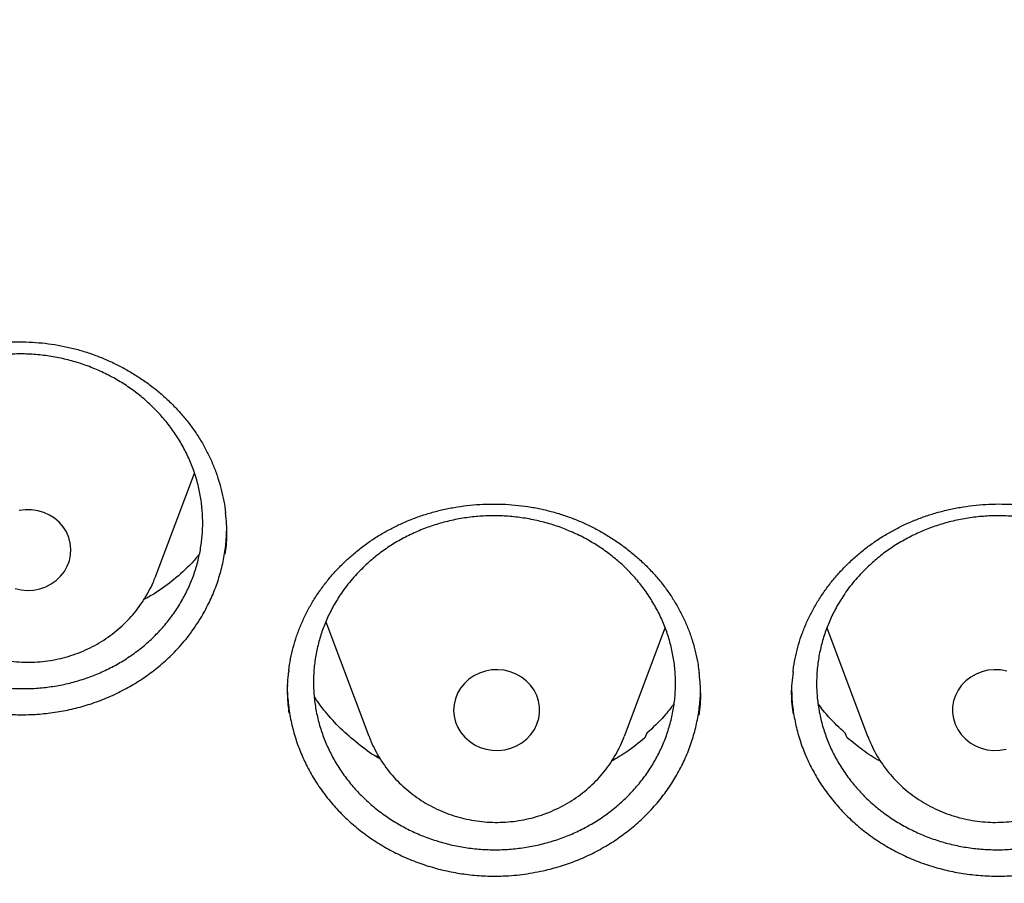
# Model space of a CAD drawing. Header units: millimetres. Extents: x 8 to 806, y 12 to 1720.
# Tile 79 of 128: x 392.5 to 401.66, y 1550.76 to 1558.78. Entities that reach past the tile are written whole.
import ezdxf

# ---------------------------------------------------------------- set-up
doc = ezdxf.new("R2010")
doc.units = ezdxf.units.MM

msp = doc.modelspace()

# ---------------------------------------------------------------- linework, layer by layer
at = {"color": 7, "linetype": 'Continuous', "lineweight": 30}
for p, q in [((393.7681, 1553.6139), (394.1276, 1554.5696)), ((393.7654, 1553.6068), (393.7681, 1553.6139)), ((395.3493, 1553.1877), (395.7487, 1552.1261)), ((398.1249, 1552.1261), (398.5034, 1553.1324)), ((400.007, 1553.1311), (400.3851, 1552.1261)), ((398.3336, 1552.1527), (398.314, 1552.1093)), ((400.196, 1552.1093), (400.1763, 1552.1527)), ((400.3851, 1552.1261), (400.3887, 1552.1168)), ((395.8023, 1551.9461), (395.8387, 1551.9384))]:
    msp.add_line(p, q, dxfattribs=at)
at = {"color": 7, "linetype": 'Continuous', "lineweight": 30, "flags": 128}
for points in [[(392.4601, 1553.4973), (392.5169, 1553.4848), (392.5751, 1553.4801), (392.6334, 1553.4834), (392.6905, 1553.4947), (392.7453, 1553.5136), (392.7966, 1553.5399), (392.8433, 1553.5728), (392.8843, 1553.6118), (392.9189, 1553.656), (392.9462, 1553.7044), (392.9657, 1553.756), (392.977, 1553.8098), (392.9799, 1553.8645), (392.9742, 1553.919), (392.9601, 1553.9722), (392.9379, 1554.0229), (392.9081, 1554.07), (392.8713, 1554.1125), (392.8283, 1554.1496), (392.78, 1554.1804)], [(392.78, 1554.1804), (392.7274, 1554.2042), (392.6717, 1554.2206), (392.614, 1554.2293), (392.5556, 1554.2299), (392.4978, 1554.2226)], [(397.0062, 1552.7372), (396.9481, 1552.7427), (396.8898, 1552.7403), (396.8325, 1552.7299), (396.7774, 1552.7118), (396.7256, 1552.6863), (396.6784, 1552.6541), (396.6367, 1552.6158), (396.6014, 1552.5721), (396.5732, 1552.5241), (396.5528, 1552.4728), (396.5406, 1552.4192), (396.5368, 1552.3646), (396.5415, 1552.31), (396.5547, 1552.2566), (396.576, 1552.2056), (396.605, 1552.158), (396.641, 1552.1149), (396.6834, 1552.0772), (396.7312, 1552.0457), (396.7833, 1552.021), (396.8387, 1552.0038), (396.8963, 1551.9943), (396.9546, 1551.9927), (397.0126, 1551.9991), (397.069, 1552.0134), (397.1226, 1552.0353), (397.1722, 1552.0642), (397.2167, 1552.0996), (397.2554, 1552.1407), (397.2872, 1552.1866), (397.3115, 1552.2364), (397.3279, 1552.289), (397.3359, 1552.3433), (397.3355, 1552.398), (397.3265, 1552.4522), (397.3092, 1552.5045), (397.284, 1552.5539), (397.2514, 1552.5994), (397.2121, 1552.6399), (397.1669, 1552.6746), (397.1168, 1552.7027), (397.0629, 1552.7238), (397.0062, 1552.7372)], [(401.5037, 1552.7372), (401.4471, 1552.7238), (401.3932, 1552.7027), (401.3431, 1552.6746), (401.2979, 1552.6399), (401.2586, 1552.5994), (401.226, 1552.5539), (401.2008, 1552.5045), (401.1835, 1552.4522), (401.1745, 1552.398), (401.174, 1552.3433), (401.1821, 1552.289), (401.1984, 1552.2364), (401.2228, 1552.1866), (401.2546, 1552.1407), (401.2932, 1552.0996), (401.3378, 1552.0642), (401.3874, 1552.0353), (401.441, 1552.0134), (401.4973, 1551.9991), (401.5553, 1551.9927), (401.6137, 1551.9943), (401.6712, 1552.0038)], [(401.6775, 1552.7299), (401.6202, 1552.7403), (401.5618, 1552.7427), (401.5037, 1552.7372)]]:
    msp.add_lwpolyline(points, dxfattribs=at)
at = {"color": 7, "linetype": 'Continuous', "lineweight": 30}
for points, knots in [([(364.4037, 1568.1075), (364.4013, 1568.0727), (364.3966, 1568.002), (364.3904, 1567.8851), (364.3836, 1567.7602), (364.3756, 1567.6288), (364.3675, 1567.4879), (364.3596, 1567.3367), (364.3511, 1567.158), (364.3425, 1566.9494), (364.3344, 1566.7086), (364.3271, 1566.4195), (364.3219, 1566.0778), (364.3208, 1565.6791), (364.3255, 1565.2515), (364.3372, 1564.7916), (364.3571, 1564.3057), (364.3858, 1563.8038), (364.423, 1563.2995), (364.4683, 1562.7967), (364.5218, 1562.2956), (364.5832, 1561.7964), (364.6704, 1561.1712), (364.792, 1560.4221), (364.9587, 1559.5519), (365.111, 1558.863), (365.2344, 1558.3523), (365.3194, 1558.0169), (365.4067, 1557.6876), (365.4938, 1557.3729), (365.5776, 1557.0812), (365.6565, 1556.8161), (365.7298, 1556.5773), (365.7967, 1556.3647), (365.8568, 1556.1782), (365.9096, 1556.0176), (365.9547, 1555.8828), (365.9898, 1555.779), (366.0171, 1555.6992), (366.0407, 1555.6307), (366.0669, 1555.5551), (366.0982, 1555.4658), (366.1349, 1555.362), (366.1812, 1555.2327), (366.2383, 1555.0757), (366.3076, 1554.8885), (366.3867, 1554.6792), (366.476, 1554.4481), (366.5761, 1554.1953), (366.6855, 1553.9261), (366.8013, 1553.6488), (366.9631, 1553.2716), (367.1731, 1552.8014), (367.4359, 1552.2429), (367.7352, 1551.6371), (368.074, 1550.9882), (368.4549, 1550.3005), (368.8466, 1549.6318), (369.2876, 1548.9181), (369.7859, 1548.158), (370.3479, 1547.3542), (370.9346, 1546.5658), (371.4712, 1545.8877), (371.9521, 1545.3094), (372.3742, 1544.8209), (372.8192, 1544.326), (373.2879, 1543.8253), (373.7468, 1543.3552), (374.1921, 1542.916), (374.6205, 1542.5081), (375.0657, 1542.099), (375.5272, 1541.6901), (375.9418, 1541.3361), (376.2963, 1541.0425), (376.5788, 1540.8136), (376.843, 1540.604), (377.0885, 1540.4129), (377.3148, 1540.24), (377.5119, 1540.0917), (377.6814, 1539.9659), (377.825, 1539.8605), (377.954, 1539.7668), (378.0604, 1539.6903), (378.1431, 1539.6312), (378.2026, 1539.5889), (378.2567, 1539.5506), (378.3228, 1539.5039), (378.4116, 1539.4416), (378.5221, 1539.3647), (378.6462, 1539.2791), (378.7809, 1539.1869), (378.9265, 1539.0885), (379.1137, 1538.9632), (379.3478, 1538.809), (379.6342, 1538.6241), (379.9472, 1538.4265), (380.2874, 1538.2168), (380.6525, 1537.9976), (381.0366, 1537.7734), (381.4302, 1537.5503), (381.8265, 1537.3324), (382.3242, 1537.0667), (382.9238, 1536.76), (383.6262, 1536.4199), (384.3252, 1536.0999), (385.0553, 1535.7843), (385.816, 1535.4757), (386.6064, 1535.1768), (387.3905, 1534.9009), (388.1718, 1534.6459), (388.9495, 1534.4112), (389.7252, 1534.1957), (390.4984, 1533.9988), (391.2734, 1533.8192), (392.1265, 1533.6407), (393.058, 1533.4695), (394.0685, 1533.3124), (395.0809, 1533.1834), (396.096, 1533.0822), (397.1137, 1533.0089), (398.1332, 1532.9637), (399.1538, 1532.9467), (400.1744, 1532.9581), (401.1942, 1532.9977), (402.2124, 1533.0655), (403.228, 1533.1611), (404.2403, 1533.2846), (405.2483, 1533.4356), (406.1791, 1533.6013), (407.0332, 1533.7749), (407.8139, 1533.9513), (408.5969, 1534.1461), (409.3856, 1534.3608), (410.1761, 1534.5953), (410.9677, 1534.8498), (411.7596, 1535.1245), (412.5557, 1535.4218), (413.3416, 1535.7369), (414.116, 1536.0688), (414.8721, 1536.4139), (415.6147, 1536.7739), (416.3366, 1537.1446), (417.0365, 1537.524), (417.6396, 1537.8685), (418.1516, 1538.1733), (418.5778, 1538.4353), (418.9945, 1538.6996), (419.3329, 1538.9209), (419.589, 1539.0921), (419.7581, 1539.2067), (419.9027, 1539.3058), (420.023, 1539.3891), (420.1192, 1539.4562), (420.1876, 1539.5043), (420.2341, 1539.5371), (420.2725, 1539.5642), (420.319, 1539.5971), (420.3783, 1539.6394), (420.4476, 1539.6889), (420.5429, 1539.7575), (420.6681, 1539.8482), (420.8269, 1539.9647), (421.0279, 1540.1139), (421.2679, 1540.295), (421.5433, 1540.5071), (421.8287, 1540.7317), (422.1434, 1540.9848), (422.488, 1541.269), (422.8626, 1541.587), (423.2485, 1541.9245), (423.645, 1542.2821), (424.051, 1542.6605), (424.4382, 1543.0336), (424.8049, 1543.3985), (425.1447, 1543.7465), (425.4754, 1544.0952), (425.7904, 1544.4369), (426.0886, 1544.7693), (426.3861, 1545.1099), (426.681, 1545.4569), (426.9717, 1545.8088), (427.2419, 1546.145), (427.494, 1546.4669), (427.7284, 1546.7737), (427.9455, 1547.0646), (428.1443, 1547.3369), (428.3313, 1547.5985), (428.5174, 1547.8641), (428.7125, 1548.1485), (428.9201, 1548.4585), (429.1394, 1548.7944), (429.3695, 1549.1566), (429.6093, 1549.5459), (429.8579, 1549.9628), (430.0943, 1550.3736), (430.3175, 1550.7746), (430.5264, 1551.1622), (430.7356, 1551.5637), (430.9389, 1551.9679), (431.1377, 1552.3775), (431.3278, 1552.784), (431.5087, 1553.1856), (431.6739, 1553.566), (431.8242, 1553.9248), (431.9606, 1554.2616), (432.0839, 1554.576), (432.1949, 1554.8679), (432.278, 1555.0929), (432.3364, 1555.2543), (432.3725, 1555.355), (432.4035, 1555.4425), (432.4295, 1555.5164), (432.4505, 1555.5767), (432.4678, 1555.6264), (432.487, 1555.682), (432.5123, 1555.7559), (432.5467, 1555.8572), (432.5885, 1555.9819), (432.6409, 1556.1407), (432.7022, 1556.3301), (432.7704, 1556.546), (432.8405, 1556.7737), (432.912, 1557.0125), (432.9847, 1557.2626), (433.0714, 1557.5707), (433.1714, 1557.9417), (433.2831, 1558.3808), (433.3941, 1558.8457), (433.4949, 1559.2991), (433.5857, 1559.7376), (433.6668, 1560.1578), (433.7445, 1560.5925), (433.8323, 1561.1283), (433.9225, 1561.753), (434.0074, 1562.4557), (434.0742, 1563.1359), (434.1243, 1563.7933), (434.1594, 1564.4275), (434.1807, 1565.0381), (434.1883, 1565.5346), (434.1887, 1565.9227), (434.1862, 1566.2083), (434.1813, 1566.4869), (434.1741, 1566.7542), (434.1655, 1567.0075), (434.1554, 1567.2547), (434.1441, 1567.493), (434.1317, 1567.7204), (434.1195, 1567.9221), (434.1105, 1568.0488), (434.1063, 1568.1075)], [0, 0, 0, 0, 0.0009515, 0.0019302, 0.0030364, 0.0042531, 0.0055699, 0.0069742, 0.008466, 0.0105518, 0.0127877, 0.0151735, 0.018604, 0.0223035, 0.0262721, 0.0305097, 0.0351088, 0.039809, 0.0444999, 0.0491815, 0.0538539, 0.058517, 0.0631708, 0.0714032, 0.0796063, 0.0877802, 0.0909834, 0.0941821, 0.0973757, 0.1004275, 0.1032306, 0.1057848, 0.1080903, 0.110147, 0.1119549, 0.113514, 0.1148244, 0.115886, 0.1165456, 0.1171558, 0.1178911, 0.1187573, 0.1197711, 0.120935, 0.1225509, 0.1243884, 0.1264473, 0.1287278, 0.1312297, 0.1339509, 0.1367428, 0.1395154, 0.1452619, 0.1509233, 0.1564996, 0.1638346, 0.1710173, 0.1780533, 0.185051, 0.1939615, 0.2028769, 0.2117971, 0.2207222, 0.2263862, 0.2322217, 0.2382334, 0.2444213, 0.2507853, 0.2559919, 0.2613109, 0.2667421, 0.2722853, 0.2779103, 0.2814003, 0.2846539, 0.2876711, 0.2904521, 0.2929967, 0.295305, 0.2970614, 0.2986511, 0.3000741, 0.3013303, 0.302159, 0.3027922, 0.3032861, 0.3039326, 0.304956, 0.3061882, 0.3075322, 0.3089871, 0.3105529, 0.3122296, 0.3150045, 0.3180381, 0.3213304, 0.3248814, 0.328691, 0.3326787, 0.336722, 0.3407306, 0.3447045, 0.3517139, 0.3586126, 0.3654004, 0.3720774, 0.3796649, 0.3871041, 0.394395, 0.4015967, 0.408772, 0.4157935, 0.4227897, 0.4297606, 0.4367061, 0.4456882, 0.4546275, 0.4635424, 0.472457, 0.4813714, 0.4902857, 0.4992002, 0.5081148, 0.5170292, 0.5259436, 0.5348581, 0.5437728, 0.5526878, 0.561603, 0.5685927, 0.5755832, 0.5826416, 0.5898125, 0.5970958, 0.6043585, 0.6117299, 0.61921, 0.6267988, 0.6341109, 0.6415051, 0.6488151, 0.6559972, 0.6630515, 0.6699779, 0.6744792, 0.6789249, 0.6833148, 0.6876442, 0.6897229, 0.6915434, 0.6931056, 0.6944096, 0.6954554, 0.6962429, 0.6966465, 0.6969783, 0.6975015, 0.6981684, 0.6989283, 0.6997813, 0.7013096, 0.7030676, 0.7050553, 0.7080145, 0.7111254, 0.7143734, 0.7177587, 0.7219678, 0.7263714, 0.7309695, 0.7357623, 0.7407498, 0.7459319, 0.7502715, 0.7547235, 0.7590797, 0.7632747, 0.7673083, 0.7711806, 0.7755371, 0.7796695, 0.7835777, 0.7872617, 0.7907897, 0.7940842, 0.7971452, 0.7999738, 0.8028498, 0.8059867, 0.8093845, 0.813035, 0.8169452, 0.8211152, 0.8255451, 0.8302348, 0.8341018, 0.8381293, 0.8423173, 0.8465319, 0.8505615, 0.8548374, 0.8588796, 0.8626881, 0.8662627, 0.8696035, 0.8727105, 0.8755837, 0.8782231, 0.8793369, 0.8803259, 0.8811813, 0.881903, 0.882491, 0.8829454, 0.8833581, 0.8841177, 0.8851041, 0.8863172, 0.8877572, 0.8897303, 0.8918256, 0.8940241, 0.8963258, 0.8987308, 0.9012391, 0.905195, 0.9093832, 0.9138037, 0.9184566, 0.9222754, 0.9262375, 0.9303431, 0.9345433, 0.9413281, 0.9478897, 0.9542282, 0.9603434, 0.9662356, 0.9719046, 0.9773505, 0.9800595, 0.9827096, 0.9853009, 0.9878159, 0.9901576, 0.992312, 0.9946122, 0.9966569, 0.9984505, 1, 1, 1, 1]), ([(366.9237, 1562.3908), (366.9383, 1562.2603), (366.9699, 1561.977), (367.0274, 1561.5419), (367.0945, 1561.0854), (367.1691, 1560.6299), (367.251, 1560.1755), (367.3402, 1559.7223), (367.4367, 1559.2705), (367.5404, 1558.82), (367.6514, 1558.3711), (367.7696, 1557.9238), (367.895, 1557.4783), (368.0276, 1557.0345), (368.1672, 1556.5927), (368.314, 1556.1529), (368.4679, 1555.7153), (368.6287, 1555.2799), (368.7966, 1554.8468), (368.9714, 1554.4161), (369.1531, 1553.988), (369.3417, 1553.5625), (369.5371, 1553.1397), (369.7393, 1552.7197), (369.9482, 1552.3027), (370.1638, 1551.8886), (370.3861, 1551.4777), (370.6149, 1551.0699), (370.8503, 1550.6655), (371.0922, 1550.2644), (371.3405, 1549.8668), (371.5952, 1549.4728), (371.8562, 1549.0824), (372.1234, 1548.6958), (372.3968, 1548.313), (372.6764, 1547.9341), (372.962, 1547.5592), (373.2537, 1547.1884), (373.5513, 1546.8218), (373.8547, 1546.4595), (374.1639, 1546.1015), (374.4789, 1545.7479), (374.7995, 1545.3988), (375.1257, 1545.0544), (375.4575, 1544.7145), (375.7946, 1544.3795), (376.1371, 1544.0492), (376.4849, 1543.7238), (376.8379, 1543.4035), (377.196, 1543.0881), (377.5591, 1542.7779), (377.9272, 1542.4728), (378.3001, 1542.173), (378.6779, 1541.8785), (379.0603, 1541.5894), (379.4474, 1541.3058), (379.839, 1541.0277), (380.235, 1540.7551), (380.6353, 1540.4883), (381.0399, 1540.2271), (381.4487, 1539.9717), (381.8615, 1539.7221), (382.2783, 1539.4784), (382.6989, 1539.2406), (383.1234, 1539.0088), (383.5515, 1538.7831), (383.9833, 1538.5635), (384.4185, 1538.35), (384.857, 1538.1427), (385.2989, 1537.9417), (385.744, 1537.7469), (386.1921, 1537.5585), (386.6433, 1537.3764), (387.0973, 1537.2008), (387.5541, 1537.0316), (388.0135, 1536.8689), (388.4756, 1536.7128), (388.9401, 1536.5632), (389.4069, 1536.4203), (389.876, 1536.2839), (390.3472, 1536.1543), (390.8205, 1536.0313), (391.2957, 1535.9151), (391.7727, 1535.8056), (392.2514, 1535.7029), (392.7317, 1535.6069), (393.2135, 1535.5178), (393.6967, 1535.4356), (394.1812, 1535.3602), (394.6668, 1535.2917), (395.1535, 1535.2301), (395.6411, 1535.1754), (396.1295, 1535.1276), (396.6186, 1535.0867), (397.1084, 1535.0528), (397.5986, 1535.0259), (398.0892, 1535.0058), (398.5801, 1534.9928), (399.0711, 1534.9867), (399.5622, 1534.9876), (400.0532, 1534.9954), (400.544, 1535.0102), (401.0345, 1535.032), (401.5246, 1535.0607), (402.0142, 1535.0963), (402.5032, 1535.1389), (402.9914, 1535.1885), (403.4788, 1535.2449), (403.9652, 1535.3083), (404.4506, 1535.3785), (404.9347, 1535.4556), (405.4176, 1535.5396), (405.899, 1535.6304), (406.3789, 1535.728), (406.8572, 1535.8324), (407.3338, 1535.9436), (407.8085, 1536.0616), (408.2813, 1536.1862), (408.752, 1536.3176), (409.2206, 1536.4556), (409.6868, 1536.6002), (410.1507, 1536.7514), (410.6121, 1536.9092), (411.0709, 1537.0735), (411.527, 1537.2443), (411.9803, 1537.4216), (412.4307, 1537.6052), (412.8781, 1537.7953), (413.3224, 1537.9916), (413.7635, 1538.1942), (414.2012, 1538.4031), (414.6356, 1538.6181), (415.0664, 1538.8393), (415.4937, 1539.0666), (415.9172, 1539.2998), (416.3369, 1539.5391), (416.7527, 1539.7843), (417.1645, 1540.0354), (417.5722, 1540.2922), (417.9758, 1540.5549), (418.3751, 1540.8232), (418.77, 1541.0971), (419.1604, 1541.3767), (419.5463, 1541.6617), (419.9276, 1541.9521), (420.3042, 1542.248), (420.6759, 1542.5491), (421.0428, 1542.8555), (421.4047, 1543.167), (421.7615, 1543.4837), (422.1132, 1543.8053), (422.4596, 1544.132), (422.8008, 1544.4634), (423.1366, 1544.7997), (423.467, 1545.1407), (423.7918, 1545.4864), (424.111, 1545.8366), (424.4245, 1546.1913), (424.7323, 1546.5504), (425.0343, 1546.9139), (425.3304, 1547.2816), (425.6205, 1547.6534), (425.9046, 1548.0293), (426.1827, 1548.4092), (426.4546, 1548.793), (426.7203, 1549.1806), (426.9797, 1549.5719), (427.2327, 1549.9668), (427.4794, 1550.3653), (427.7197, 1550.7673), (427.9534, 1551.1726), (428.1806, 1551.5811), (428.4012, 1551.9929), (428.6152, 1552.4077), (428.8224, 1552.8255), (429.0229, 1553.2462), (429.2166, 1553.6697), (429.4035, 1554.0959), (429.5834, 1554.5247), (429.7565, 1554.956), (429.9226, 1555.3897), (430.0817, 1555.8257), (430.2337, 1556.2639), (430.3787, 1556.7042), (430.5166, 1557.1465), (430.6473, 1557.5908), (430.7709, 1558.0368), (430.8873, 1558.4845), (430.9964, 1558.9338), (431.0984, 1559.3846), (431.193, 1559.8368), (431.2804, 1560.2903), (431.3604, 1560.745), (431.4332, 1561.2008), (431.4982, 1561.6576), (431.5445, 1562.013), (431.5666, 1562.2163), (431.5721, 1562.2669)], [0, 0, 0, 0, 0.004397, 0.009545, 0.014693, 0.019841, 0.024989, 0.030138, 0.035286, 0.040434, 0.045582, 0.05073, 0.055878, 0.061027, 0.066175, 0.071323, 0.076472, 0.08162, 0.086768, 0.091917, 0.097065, 0.102214, 0.107362, 0.112511, 0.11766, 0.122808, 0.127957, 0.133106, 0.138255, 0.143404, 0.148552, 0.153701, 0.15885, 0.164, 0.169149, 0.174298, 0.179447, 0.184596, 0.189746, 0.194895, 0.200044, 0.205194, 0.210343, 0.215493, 0.220642, 0.225792, 0.230942, 0.236091, 0.241241, 0.246391, 0.251541, 0.256691, 0.261841, 0.266991, 0.272141, 0.277291, 0.282441, 0.287591, 0.292741, 0.297891, 0.303041, 0.308192, 0.313342, 0.318492, 0.323643, 0.328793, 0.333944, 0.339094, 0.344244, 0.349395, 0.354546, 0.359696, 0.364847, 0.369997, 0.375148, 0.380299, 0.385449, 0.3906, 0.395751, 0.400901, 0.406052, 0.411203, 0.416354, 0.421504, 0.426655, 0.431806, 0.436957, 0.442108, 0.447259, 0.452409, 0.45756, 0.462711, 0.467862, 0.473013, 0.478164, 0.483315, 0.488466, 0.493617, 0.498767, 0.503918, 0.509069, 0.51422, 0.519371, 0.524522, 0.529673, 0.534824, 0.539975, 0.545126, 0.550277, 0.555427, 0.560578, 0.565729, 0.57088, 0.576031, 0.581182, 0.586333, 0.591483, 0.596634, 0.601785, 0.606936, 0.612087, 0.617237, 0.622388, 0.627539, 0.63269, 0.63784, 0.642991, 0.648141, 0.653292, 0.658443, 0.663593, 0.668744, 0.673894, 0.679045, 0.684195, 0.689346, 0.694496, 0.699646, 0.704797, 0.709947, 0.715097, 0.720248, 0.725398, 0.730548, 0.735698, 0.740848, 0.745998, 0.751148, 0.756298, 0.761448, 0.766598, 0.771748, 0.776898, 0.782048, 0.787197, 0.792347, 0.797497, 0.802646, 0.807796, 0.812945, 0.818095, 0.823244, 0.828393, 0.833543, 0.838692, 0.843841, 0.84899, 0.854139, 0.859289, 0.864438, 0.869587, 0.874735, 0.879884, 0.885033, 0.890182, 0.895331, 0.900479, 0.905628, 0.910777, 0.915925, 0.921074, 0.926222, 0.931371, 0.936519, 0.941667, 0.946816, 0.951964, 0.957112, 0.962261, 0.967409, 0.972557, 0.977705, 0.982853, 0.988001, 0.993149, 0.998297, 1, 1, 1, 1]), ([(390.663, 1554.537), (390.6685, 1554.5539), (390.6852, 1554.6049), (390.7183, 1554.6887), (390.7648, 1554.7874), (390.8182, 1554.8838), (390.8784, 1554.9775), (390.945, 1555.068), (391.0179, 1555.1549), (391.0966, 1555.2376), (391.1808, 1555.3157), (391.2698, 1555.3886), (391.3634, 1555.456), (391.4608, 1555.5176), (391.5616, 1555.573), (391.6655, 1555.6219), (391.7723, 1555.6647), (391.8824, 1555.7014), (391.9958, 1555.7321), (392.1121, 1555.7567), (392.2306, 1555.7748), (392.3506, 1555.7863), (392.4713, 1555.7911), (392.5919, 1555.7891), (392.7115, 1555.7803), (392.8295, 1555.7649), (392.9452, 1555.743), (393.0582, 1555.7146), (393.1687, 1555.6797), (393.2772, 1555.6385), (393.3836, 1555.5909), (393.4875, 1555.537), (393.5882, 1555.4771), (393.6852, 1555.4115), (393.7779, 1555.3404), (393.8658, 1555.2643), (393.9482, 1555.1836), (394.0248, 1555.0988), (394.0952, 1555.0103), (394.159, 1554.9185), (394.2161, 1554.8239), (394.2666, 1554.7264), (394.3105, 1554.6259), (394.3478, 1554.5226), (394.3785, 1554.417), (394.4013, 1554.3093), (394.4141, 1554.2363), (394.4171, 1554.1992), (394.4171, 1554.1987)], [0, 0, 0, 0, 0.011033, 0.033278, 0.055621, 0.078104, 0.100708, 0.123408, 0.146172, 0.168963, 0.19173, 0.21443, 0.237027, 0.259486, 0.281782, 0.303887, 0.325849, 0.347975, 0.370328, 0.39287, 0.415551, 0.438314, 0.461096, 0.483816, 0.506412, 0.528834, 0.551038, 0.572997, 0.594837, 0.616873, 0.639106, 0.661513, 0.68406, 0.706708, 0.729415, 0.752137, 0.774819, 0.797428, 0.819934, 0.842318, 0.864575, 0.886732, 0.909059, 0.931534, 0.954143, 0.976863, 0.999666, 1, 1, 1, 1]), ([(391.321, 1555.2209), (391.3545, 1555.2507), (391.4214, 1555.3102), (391.5326, 1555.3901), (391.6514, 1555.4622), (391.7766, 1555.5245), (391.9059, 1555.5762), (392.0395, 1555.6178), (392.1779, 1555.6492), (392.3187, 1555.6694), (392.4596, 1555.6785), (392.601, 1555.6768), (392.7431, 1555.6639), (392.8837, 1555.6399), (393.0203, 1555.6053), (393.1535, 1555.5605), (393.2834, 1555.5048), (393.4078, 1555.4392), (393.5248, 1555.3649), (393.6347, 1555.282), (393.7378, 1555.19), (393.8321, 1555.0902), (393.9162, 1554.9845), (393.9906, 1554.8729), (394.0552, 1554.7548), (394.1088, 1554.6321), (394.1505, 1554.507), (394.181, 1554.3792), (394.1999, 1554.2483), (394.2067, 1554.1165), (394.2014, 1553.986), (394.1845, 1553.8564), (394.1555, 1553.7275), (394.1148, 1553.6014), (394.0631, 1553.4802), (394.0007, 1553.3635), (393.927, 1553.2511), (393.8433, 1553.1449), (393.7509, 1553.0468), (393.65, 1552.9561), (393.54, 1552.8728), (393.4227, 1552.7986), (393.3001, 1552.7346), (393.1721, 1552.6801), (393.0382, 1552.6355), (392.9005, 1552.6016), (392.7616, 1552.5789), (392.6209, 1552.5669), (392.4782, 1552.5659), (392.3358, 1552.5761), (392.1961, 1552.5973), (392.0587, 1552.629), (391.9233, 1552.6718), (391.7922, 1552.725), (391.6676, 1552.7876), (391.5489, 1552.8594), (391.436, 1552.9411), (391.331, 1553.0312), (391.2355, 1553.1282), (391.1489, 1553.2321), (391.0713, 1553.3434), (391.0041, 1553.4603), (390.9484, 1553.5808), (390.9036, 1553.7051), (390.8699, 1553.8335), (390.8482, 1553.964), (390.8386, 1554.0945), (390.8407, 1554.2251), (390.8548, 1554.3562), (390.881, 1554.4857), (390.9186, 1554.6113), (390.9673, 1554.7335), (391.0277, 1554.8526), (391.105, 1554.9759), (391.2006, 1555.1012), (391.2807, 1555.1809), (391.321, 1555.2209)], [0, 0, 0, 0, 0.013235, 0.02647, 0.040089, 0.053709, 0.066944, 0.080178, 0.093798, 0.107418, 0.120649, 0.133881, 0.147498, 0.161114, 0.174342, 0.18757, 0.201182, 0.214794, 0.228019, 0.241245, 0.254854, 0.268464, 0.28169, 0.294915, 0.308525, 0.322135, 0.335363, 0.348592, 0.362204, 0.375816, 0.389049, 0.402281, 0.415898, 0.429515, 0.442751, 0.455987, 0.469607, 0.483227, 0.496465, 0.509703, 0.523325, 0.536947, 0.550183, 0.56342, 0.577041, 0.590662, 0.603895, 0.617128, 0.630746, 0.644363, 0.657592, 0.670821, 0.684435, 0.698048, 0.711274, 0.7245, 0.73811, 0.75172, 0.764946, 0.778171, 0.79178, 0.80539, 0.818617, 0.831844, 0.845456, 0.859067, 0.872298, 0.885529, 0.899144, 0.91276, 0.925995, 0.93923, 0.952849, 0.966469, 0.983141, 1, 1, 1, 1]), ([(396.0431, 1554.0969), (396.0606, 1554.1048), (396.113, 1554.1284), (396.2027, 1554.1632), (396.3131, 1554.1991), (396.4265, 1554.2289), (396.5424, 1554.2524), (396.6603, 1554.2695), (396.7795, 1554.28), (396.8995, 1554.2838), (397.0196, 1554.2809), (397.1389, 1554.2713), (397.257, 1554.255), (397.3731, 1554.2321), (397.4866, 1554.2029), (397.5971, 1554.1673), (397.7048, 1554.1255), (397.8099, 1554.0774), (397.9125, 1554.0231), (398.0123, 1553.9626), (398.1084, 1553.8963), (398.2004, 1553.8245), (398.2875, 1553.7477), (398.3691, 1553.6664), (398.4448, 1553.5811), (398.5141, 1553.4924), (398.5766, 1553.4008), (398.632, 1553.3066), (398.6808, 1553.2096), (398.723, 1553.1096), (398.7588, 1553.0065), (398.7875, 1552.9008), (398.8081, 1552.8029), (398.8158, 1552.74), (398.8191, 1552.7134)], [0, 0, 0, 0, 0.015831, 0.047228, 0.078774, 0.110536, 0.142491, 0.174606, 0.206835, 0.239127, 0.271415, 0.303631, 0.335719, 0.367631, 0.399331, 0.430778, 0.462062, 0.493613, 0.525516, 0.557712, 0.590131, 0.622692, 0.655308, 0.687868, 0.720281, 0.752475, 0.784391, 0.815986, 0.847445, 0.879217, 0.911291, 0.943628, 0.976178, 1, 1, 1, 1]), ([(400.6645, 1554.0597), (400.6817, 1554.0683), (400.733, 1554.094), (400.8212, 1554.1325), (400.93, 1554.173), (401.042, 1554.2074), (401.1568, 1554.2357), (401.2739, 1554.2576), (401.3926, 1554.273), (401.5123, 1554.2818), (401.6324, 1554.2839), (401.752, 1554.2792), (401.8707, 1554.2677), (401.9876, 1554.2497), (402.1023, 1554.2251), (402.2142, 1554.1942), (402.3235, 1554.1568), (402.4306, 1554.1131), (402.5354, 1554.0631), (402.6376, 1554.0068), (402.7364, 1553.9445), (402.8313, 1553.8766), (402.9215, 1553.8034), (403.0065, 1553.7256), (403.0857, 1553.6435), (403.1586, 1553.5577), (403.2249, 1553.4687), (403.2843, 1553.3769), (403.337, 1553.282), (403.3834, 1553.1838), (403.4233, 1553.0822), (403.4568, 1552.9778), (403.4828, 1552.871), (403.4991, 1552.7859), (403.5041, 1552.7363), (403.5055, 1552.7232)], [0, 0, 0, 0, 0.015507, 0.046262, 0.077162, 0.108276, 0.139579, 0.17104, 0.202615, 0.234251, 0.265885, 0.297449, 0.328889, 0.360158, 0.391219, 0.422032, 0.452687, 0.483603, 0.514865, 0.546414, 0.578182, 0.610089, 0.64205, 0.673956, 0.705719, 0.737268, 0.768543, 0.799504, 0.830332, 0.861466, 0.892895, 0.924581, 0.956475, 0.988519, 1, 1, 1, 1]), ([(394.4142, 1553.818), (394.4181, 1553.8446), (394.4315, 1553.9369), (394.4322, 1554.0659), (394.4194, 1554.1667), (394.4151, 1554.2015)], [0, 0, 0, 0, 0.209107, 0.7271828, 1, 1, 1, 1]), ([(395.7124, 1553.7088), (395.7458, 1553.7388), (395.8125, 1553.7987), (395.9235, 1553.8792), (396.0421, 1553.952), (396.1672, 1554.0151), (396.2963, 1554.0678), (396.4298, 1554.1103), (396.5681, 1554.1426), (396.7089, 1554.164), (396.8497, 1554.1741), (396.9911, 1554.1735), (397.1333, 1554.1617), (397.2739, 1554.1389), (397.4106, 1554.1054), (397.5439, 1554.0617), (397.6739, 1554.0072), (397.7986, 1553.9428), (397.9157, 1553.8696), (398.0259, 1553.7877), (398.1293, 1553.6966), (398.2239, 1553.5979), (398.3083, 1553.4931), (398.383, 1553.3822), (398.448, 1553.2649), (398.5019, 1553.1429), (398.5441, 1553.0183), (398.5749, 1552.891), (398.5942, 1552.7605), (398.6014, 1552.629), (398.5965, 1552.4987), (398.5799, 1552.3693), (398.5513, 1552.2404), (398.5108, 1552.1142), (398.4594, 1551.9929), (398.3973, 1551.8759), (398.324, 1551.7631), (398.2405, 1551.6566), (398.1484, 1551.5579), (398.0477, 1551.4666), (397.9379, 1551.3827), (397.8208, 1551.3078), (397.6983, 1551.2429), (397.5705, 1551.1876), (397.4367, 1551.1421), (397.2992, 1551.1072), (397.1603, 1551.0834), (397.0197, 1551.0704), (396.877, 1551.0683), (396.7346, 1551.0774), (396.5948, 1551.0974), (396.4573, 1551.128), (396.3218, 1551.1696), (396.1906, 1551.2216), (396.0658, 1551.2831), (395.9469, 1551.3539), (395.8338, 1551.4345), (395.7285, 1551.5236), (395.6327, 1551.6196), (395.5457, 1551.7226), (395.4678, 1551.8331), (395.4003, 1551.9492), (395.3442, 1552.069), (395.299, 1552.1927), (395.265, 1552.3206), (395.2429, 1552.4507), (395.2329, 1552.5808), (395.2346, 1552.7112), (395.2484, 1552.8422), (395.2742, 1552.9716), (395.3115, 1553.0973), (395.3599, 1553.2197), (395.4199, 1553.339), (395.497, 1553.4626), (395.5923, 1553.5884), (395.6722, 1553.6685), (395.7124, 1553.7088)], [0, 0, 0, 0, 0.013231, 0.026462, 0.040077, 0.053692, 0.066923, 0.080154, 0.09377, 0.107385, 0.120613, 0.133841, 0.147453, 0.161065, 0.17429, 0.187516, 0.201125, 0.214735, 0.227961, 0.241186, 0.254796, 0.268406, 0.281634, 0.294863, 0.308475, 0.322088, 0.33532, 0.348553, 0.36217, 0.375786, 0.389022, 0.402259, 0.415879, 0.4295, 0.442737, 0.455975, 0.469597, 0.483219, 0.496455, 0.509692, 0.523313, 0.536934, 0.550167, 0.5634, 0.577017, 0.590635, 0.603864, 0.617093, 0.630706, 0.644319, 0.657545, 0.670771, 0.684381, 0.697991, 0.711216, 0.724442, 0.738051, 0.751661, 0.764888, 0.778115, 0.791727, 0.805338, 0.818569, 0.831801, 0.845416, 0.859031, 0.872267, 0.885502, 0.899121, 0.912741, 0.925978, 0.939215, 0.952837, 0.966459, 0.983136, 1, 1, 1, 1]), ([(400.3919, 1553.7046), (400.4253, 1553.7347), (400.4922, 1553.7948), (400.6034, 1553.8757), (400.7222, 1553.9489), (400.8474, 1554.0125), (400.9766, 1554.0655), (401.1102, 1554.1086), (401.2485, 1554.1414), (401.3893, 1554.1632), (401.5302, 1554.1739), (401.6715, 1554.1738), (401.8136, 1554.1625), (401.9542, 1554.1402), (402.0908, 1554.1073), (402.224, 1554.0641), (402.3539, 1554.0101), (402.4783, 1553.9461), (402.5953, 1553.8733), (402.7053, 1553.7918), (402.8085, 1553.7011), (402.9028, 1553.6027), (402.987, 1553.4982), (403.0615, 1553.3876), (403.1261, 1553.2704), (403.1798, 1553.1486), (403.2216, 1553.0242), (403.2521, 1552.8969), (403.271, 1552.7665), (403.2778, 1552.635), (403.2726, 1552.5047), (403.2557, 1552.3751), (403.2267, 1552.2461), (403.1859, 1552.1198), (403.1342, 1551.9983), (403.0717, 1551.8811), (402.9981, 1551.768), (402.9143, 1551.6612), (402.8219, 1551.5622), (402.721, 1551.4706), (402.611, 1551.3863), (402.4937, 1551.311), (402.3711, 1551.2457), (402.2431, 1551.1899), (402.1093, 1551.1439), (401.9717, 1551.1086), (401.8327, 1551.0843), (401.6921, 1551.0707), (401.5495, 1551.0681), (401.4071, 1551.0767), (401.2674, 1551.0962), (401.13, 1551.1263), (400.9946, 1551.1674), (400.8636, 1551.2189), (400.7389, 1551.28), (400.6202, 1551.3503), (400.5073, 1551.4304), (400.4022, 1551.5192), (400.3066, 1551.6149), (400.2199, 1551.7176), (400.1422, 1551.8278), (400.075, 1551.9437), (400.0192, 1552.0633), (399.9743, 1552.1869), (399.9407, 1552.3147), (399.9189, 1552.4448), (399.9093, 1552.5748), (399.9113, 1552.7052), (399.9255, 1552.8363), (399.9516, 1552.9658), (399.9893, 1553.0917), (400.038, 1553.2142), (400.0984, 1553.3338), (400.1758, 1553.4577), (400.2714, 1553.5838), (400.3516, 1553.6642), (400.3919, 1553.7046)], [0, 0, 0, 0, 0.013227, 0.026454, 0.040066, 0.053677, 0.066904, 0.080131, 0.093743, 0.107354, 0.120579, 0.133805, 0.147414, 0.161024, 0.17425, 0.187475, 0.201085, 0.214695, 0.227924, 0.241152, 0.254765, 0.268378, 0.28161, 0.294843, 0.30846, 0.322077, 0.335313, 0.348549, 0.36217, 0.37579, 0.389028, 0.402266, 0.415888, 0.42951, 0.442746, 0.455982, 0.469603, 0.483224, 0.496457, 0.50969, 0.523307, 0.536925, 0.550153, 0.563382, 0.576995, 0.590608, 0.603834, 0.61706, 0.63067, 0.64428, 0.657505, 0.670731, 0.68434, 0.69795, 0.711177, 0.724405, 0.738016, 0.751628, 0.764859, 0.778091, 0.791706, 0.805322, 0.818557, 0.831792, 0.845412, 0.859032, 0.872269, 0.885506, 0.899128, 0.91275, 0.925987, 0.939224, 0.952846, 0.966467, 0.983141, 1, 1, 1, 1]), ([(390.5882, 1554.1161), (390.5889, 1554.0724), (390.5903, 1553.9795), (390.6091, 1553.838), (390.6406, 1553.6913), (390.6863, 1553.5462), (390.7451, 1553.4052), (390.8157, 1553.2706), (390.8978, 1553.1419), (390.9923, 1553.0187), (391.0978, 1552.9033), (391.2124, 1552.7976), (391.336, 1552.7007), (391.469, 1552.6129), (391.6097, 1552.5357), (391.7556, 1552.4705), (391.9068, 1552.4165), (392.0638, 1552.3741), (392.2239, 1552.3442), (392.3845, 1552.3272), (392.5457, 1552.3224), (392.7083, 1552.3303), (392.8695, 1552.351), (393.0265, 1552.3839), (393.18, 1552.4288), (393.3302, 1552.486), (393.4744, 1552.5549), (393.6103, 1552.6342), (393.7385, 1552.7236), (393.8593, 1552.8237), (393.9791, 1552.942), (394.0949, 1553.0791), (394.1623, 1553.1854), (394.1962, 1553.2388)], [0, 0, 0, 0, 0.027897, 0.059369, 0.090841, 0.123232, 0.155624, 0.18701, 0.218397, 0.250689, 0.282981, 0.314401, 0.345822, 0.378146, 0.410469, 0.441954, 0.473439, 0.505841, 0.538243, 0.569673, 0.601102, 0.633442, 0.665782, 0.697231, 0.728679, 0.761041, 0.793403, 0.824842, 0.85628, 0.88863, 0.92098, 0.960275, 1, 1, 1, 1]), ([(394.1962, 1553.2388), (394.2206, 1553.2827), (394.2694, 1553.3704), (394.3276, 1553.51), (394.3743, 1553.6548), (394.4068, 1553.8028), (394.4259, 1553.9459), (394.4275, 1554.039), (394.4283, 1554.0828)], [0, 0, 0, 0, 0.16832, 0.336645, 0.509882, 0.683115, 0.850932, 1, 1, 1, 1]), ([(395.0049, 1552.7332), (395.005, 1552.734), (395.0082, 1552.7712), (395.0213, 1552.8439), (395.0447, 1552.9503), (395.076, 1553.054), (395.1142, 1553.155), (395.1592, 1553.2537), (395.2112, 1553.3503), (395.2701, 1553.4446), (395.3357, 1553.5359), (395.4075, 1553.6238), (395.4853, 1553.7077), (395.5687, 1553.7871), (395.6572, 1553.8615), (395.7502, 1553.9306), (395.8474, 1553.9939), (395.9449, 1554.0497), (396.0115, 1554.0817), (396.0431, 1554.0969)], [0, 0, 0, 0, 0.001377, 0.06489, 0.127854, 0.190158, 0.251878, 0.313534, 0.375912, 0.4387, 0.501819, 0.565172, 0.628653, 0.692131, 0.755474, 0.818581, 0.881368, 0.943773, 1, 1, 1, 1]), ([(399.6915, 1552.7196), (399.6931, 1552.7351), (399.6985, 1552.7866), (399.7153, 1552.8729), (399.7418, 1552.9779), (399.7758, 1553.0803), (399.8167, 1553.1808), (399.8646, 1553.2795), (399.9195, 1553.3761), (399.9812, 1553.4701), (400.0493, 1553.5608), (400.1235, 1553.6479), (400.2035, 1553.7306), (400.2888, 1553.8086), (400.3788, 1553.8815), (400.4733, 1553.9487), (400.5684, 1554.0085), (400.6336, 1554.0432), (400.6645, 1554.0597)], [0, 0, 0, 0, 0.028009, 0.093464, 0.158232, 0.222391, 0.286484, 0.351321, 0.416586, 0.482194, 0.548047, 0.614031, 0.680012, 0.745851, 0.811445, 0.876705, 0.941566, 1, 1, 1, 1]), ([(394.1731, 1553.815), (394.1479, 1553.785), (394.0772, 1553.7008), (393.9393, 1553.5797), (393.7922, 1553.4685), (393.6932, 1553.4135), (393.658, 1553.394)], [0, 0, 0, 0, 0.178322, 0.5009581, 0.8225699, 1, 1, 1, 1]), ([(391.3916, 1553.6159), (391.3927, 1553.6124), (391.4038, 1553.5794), (391.4314, 1553.5192), (391.4746, 1553.436), (391.525, 1553.3564), (391.5814, 1553.2808), (391.6437, 1553.2095), (391.7115, 1553.1429), (391.7845, 1553.0815), (391.8622, 1553.0257), (391.9441, 1552.9757), (392.0298, 1552.9319), (392.1189, 1552.8945), (392.2107, 1552.8637), (392.3048, 1552.8399), (392.4006, 1552.823), (392.4975, 1552.8133), (392.595, 1552.8108), (392.6925, 1552.8156), (392.7893, 1552.8275), (392.8849, 1552.8466), (392.9787, 1552.8728), (393.0702, 1552.9058), (393.1588, 1552.9456), (393.2439, 1552.9918), (393.3251, 1553.0443), (393.4018, 1553.1026), (393.4736, 1553.1664), (393.54, 1553.2354), (393.6007, 1553.309), (393.6553, 1553.3869), (393.7032, 1553.4686), (393.7399, 1553.542), (393.7577, 1553.5891), (393.7644, 1553.6068)], [0, 0, 0, 0, 0.003628, 0.034712, 0.065828, 0.096982, 0.128181, 0.15943, 0.190733, 0.222092, 0.253507, 0.284978, 0.316501, 0.348075, 0.379695, 0.411356, 0.443054, 0.474782, 0.506536, 0.538308, 0.570092, 0.601879, 0.633663, 0.665437, 0.697193, 0.728924, 0.760623, 0.792283, 0.823898, 0.855461, 0.88697, 0.918419, 0.949809, 0.981139, 1, 1, 1, 1]), ([(395.0054, 1552.7364), (395.0032, 1552.7232), (394.9897, 1552.6446), (394.9873, 1552.5108), (394.9993, 1552.3918), (395.0046, 1552.3386)], [0, 0, 0, 0, 0.100605, 0.598307, 1, 1, 1, 1]), ([(398.819, 1552.3214), (398.8205, 1552.3298), (398.8335, 1552.4034), (398.8368, 1552.5364), (398.8251, 1552.6595), (398.8197, 1552.7167)], [0, 0, 0, 0, 0.064005, 0.565177, 1, 1, 1, 1]), ([(399.6926, 1552.7227), (399.6878, 1552.6874), (399.6739, 1552.5864), (399.6743, 1552.4537), (399.6876, 1552.3583), (399.6918, 1552.3284)], [0, 0, 0, 0, 0.269691, 0.771654, 1, 1, 1, 1]), ([(394.9918, 1552.603), (394.9915, 1552.5959), (394.9894, 1552.5398), (394.9982, 1552.4332), (395.0194, 1552.2842), (395.0556, 1552.1374), (395.1045, 1551.9952), (395.166, 1551.857), (395.2407, 1551.7228), (395.3276, 1551.5951), (395.4248, 1551.4758), (395.5323, 1551.3643), (395.6507, 1551.2606), (395.7782, 1551.1666), (395.9126, 1551.0836), (396.0539, 1551.0111), (396.2027, 1550.9493), (396.3566, 1550.8995), (396.513, 1550.8622), (396.672, 1550.8369), (396.8343, 1550.824), (397.0104, 1550.824), (397.1985, 1550.8394), (397.3289, 1550.8664), (397.3944, 1550.8799)], [0, 0, 0, 0, 0.0065338, 0.0520976, 0.0989707, 0.1458418, 0.1915044, 0.2371672, 0.2841611, 0.3311549, 0.3767206, 0.4222868, 0.4691747, 0.5160623, 0.5616246, 0.6071872, 0.6540749, 0.7009624, 0.7464769, 0.7919917, 0.8388272, 0.8856626, 0.9425207, 1, 1, 1, 1]), ([(397.3944, 1550.8799), (397.4459, 1550.8933), (397.5488, 1550.9202), (397.6992, 1550.9759), (397.8456, 1551.0429), (397.9852, 1551.1212), (398.1155, 1551.2093), (398.2372, 1551.3072), (398.3506, 1551.4152), (398.4537, 1551.5316), (398.5447, 1551.6544), (398.6243, 1551.7837), (398.6923, 1551.9201), (398.7475, 1552.0613), (398.7891, 1552.2049), (398.8172, 1552.351), (398.8319, 1552.4803), (398.8314, 1552.5611), (398.8313, 1552.5914)], [0, 0, 0, 0, 0.063404, 0.12681, 0.192066, 0.25732, 0.320552, 0.383786, 0.448867, 0.513948, 0.577079, 0.64021, 0.705182, 0.770154, 0.833173, 0.896192, 0.961035, 1, 1, 1, 1]), ([(399.6787, 1552.5923), (399.6786, 1552.5618), (399.6783, 1552.4823), (399.6927, 1552.3527), (399.7208, 1552.2048), (399.763, 1552.0597), (399.818, 1551.9197), (399.8854, 1551.7842), (399.9658, 1551.6533), (400.058, 1551.5293), (400.1602, 1551.4142), (400.2724, 1551.3073), (400.3951, 1551.2087), (400.5266, 1551.1201), (400.6644, 1551.0428), (400.8087, 1550.9764), (400.9601, 1550.9209), (401.1161, 1550.8776), (401.2739, 1550.8469), (401.4339, 1550.8284), (401.5967, 1550.8223), (401.7727, 1550.8298), (401.96, 1550.8532), (402.0892, 1550.8856), (402.1542, 1550.902)], [0, 0, 0, 0, 0.027664, 0.072242, 0.118099, 0.163955, 0.208639, 0.253324, 0.299311, 0.345298, 0.389896, 0.434495, 0.480387, 0.526278, 0.570878, 0.615478, 0.661375, 0.707271, 0.75182, 0.796368, 0.84221, 0.888052, 0.943721, 1, 1, 1, 1]), ([(395.8536, 1551.9141), (395.8517, 1551.9151), (395.7855, 1551.9503), (395.6672, 1552.0377), (395.5021, 1552.1752), (395.3651, 1552.3246), (395.279, 1552.4321), (395.2448, 1552.4889), (395.2415, 1552.4944)], [0, 0, 0, 0, 0.007341, 0.258036, 0.509531, 0.760225, 0.976661, 1, 1, 1, 1]), ([(398.5852, 1552.4259), (398.5558, 1552.387), (398.4815, 1552.2888), (398.3893, 1552.204), (398.3336, 1552.1527)], [0, 0, 0, 0, 0.395683, 1, 1, 1, 1]), ([(400.1763, 1552.1527), (400.1238, 1552.2011), (400.0318, 1552.2859), (399.9565, 1552.3833), (399.9243, 1552.4252)], [0, 0, 0, 0, 0.571087, 1, 1, 1, 1]), ([(395.7503, 1552.1245), (395.7558, 1552.1093), (395.7721, 1552.0649), (395.8067, 1551.9941), (395.8531, 1551.9124), (395.9062, 1551.8345), (395.9652, 1551.7607), (396.03, 1551.6915), (396.1002, 1551.6272), (396.1753, 1551.5682), (396.2549, 1551.5149), (396.3386, 1551.4677), (396.4259, 1551.4267), (396.5162, 1551.3922), (396.6092, 1551.3645), (396.7041, 1551.3438), (396.8004, 1551.3301), (396.8977, 1551.3236), (396.9952, 1551.3243), (397.0924, 1551.3322), (397.1888, 1551.3474), (397.2837, 1551.3696), (397.3766, 1551.3989), (397.4668, 1551.435), (397.5539, 1551.4776), (397.6374, 1551.5267), (397.7166, 1551.5818), (397.7912, 1551.6426), (397.8606, 1551.7087), (397.9246, 1551.7798), (397.9825, 1551.8554), (398.0344, 1551.935), (398.079, 1552.0183), (398.1086, 1552.0812), (398.1209, 1552.1169), (398.123, 1552.1229)], [0, 0, 0, 0, 0.016096, 0.047191, 0.07832, 0.109492, 0.14071, 0.171981, 0.203307, 0.234689, 0.266127, 0.297619, 0.329163, 0.360756, 0.392392, 0.424068, 0.455778, 0.487516, 0.519277, 0.551053, 0.582837, 0.614622, 0.6464, 0.678165, 0.709909, 0.741624, 0.773305, 0.804943, 0.836534, 0.868071, 0.899551, 0.930972, 0.962333, 0.993635, 1, 1, 1, 1]), ([(398.314, 1552.1093), (398.2593, 1552.0642), (398.1629, 1551.9847), (398.0532, 1551.9209), (398.0056, 1551.8932)], [0, 0, 0, 0, 0.566557, 1, 1, 1, 1]), ([(400.5055, 1551.8905), (400.5029, 1551.8918), (400.4443, 1551.9214), (400.3392, 1551.9936), (400.2437, 1552.0707), (400.196, 1552.1093)], [0, 0, 0, 0, 0.023214, 0.511607, 1, 1, 1, 1]), ([(400.3893, 1552.1165), (400.3991, 1552.0921), (400.4204, 1552.0387), (400.4616, 1551.9597), (400.5108, 1551.8796), (400.5664, 1551.8033), (400.6279, 1551.7314), (400.695, 1551.6641), (400.7672, 1551.602), (400.8443, 1551.5454), (400.9256, 1551.4945), (401.0109, 1551.4498), (401.0995, 1551.4115), (401.191, 1551.3799), (401.2848, 1551.355), (401.3804, 1551.3372), (401.4772, 1551.3265), (401.5746, 1551.323), (401.6721, 1551.3267), (401.769, 1551.3377), (401.8649, 1551.3558), (401.959, 1551.381), (402.0508, 1551.4131), (402.1398, 1551.4519), (402.2255, 1551.4973), (402.3072, 1551.5489), (402.3846, 1551.6064), (402.4571, 1551.6694), (402.5243, 1551.7377), (402.5858, 1551.8107), (402.6412, 1551.888), (402.6901, 1551.9692), (402.7305, 1552.0484), (402.7512, 1552.1017), (402.7605, 1552.1256)], [0, 0, 0, 0, 0.0262775, 0.0574432, 0.0886468, 0.1198948, 0.1511926, 0.1825438, 0.2139506, 0.2454137, 0.2769324, 0.3085048, 0.3401278, 0.3717976, 0.4035097, 0.4352589, 0.4670399, 0.4988468, 0.5306735, 0.5625126, 0.5943563, 0.6261978, 0.65803, 0.6898455, 0.7216371, 0.7533975, 0.7851197, 0.8167972, 0.8484243, 0.8799966, 0.9115106, 0.9429647, 0.9743587, 1, 1, 1, 1])]:
    msp.add_open_spline(points, degree=3, knots=knots, dxfattribs=at)

doc.saveas('drawing.dxf')
